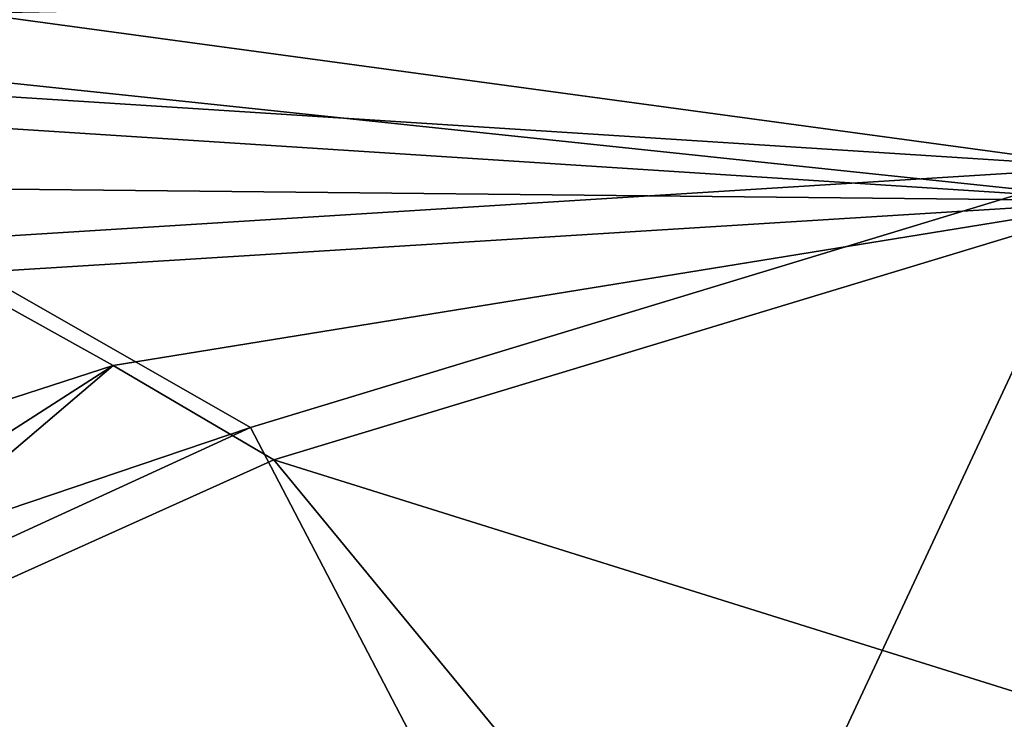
# Model space of a CAD drawing. Header units: metres. Extents: x 0 to 1501, y -1015 to 0.
# Tile 56 of 107: x 626 to 694, y -142 to -94. Entities that reach past the tile are written whole.
import ezdxf

# ---------------------------------------------------------------- set-up
doc = ezdxf.new("R2010")
doc.units = ezdxf.units.M

msp = doc.modelspace()

# ---------------------------------------------------------------- linework, layer by layer
at = {"layer": 'None'}
for points in [[(760.041382, -88.160034, -3), (700.736145, -103.822601, -3), (573.359497, -86.49543, -3)], [(700.736145, -103.822601, -3), (596.785095, -97.148567, -3), (573.359497, -86.49543, -3)], [(761.274353, -90.543236), (575.103149, -88.809448), (586.868408, -93.988495)], [(761.274353, -90.543236), (586.868408, -93.988495), (702.156311, -106.130661)], [(586.868408, -93.988495), (598.510132, -99.439438), (702.156311, -106.130661)], [(619.694702, -108.870247, -3), (596.785095, -97.148567, -3), (700.736145, -103.822601, -3)], [(702.156311, -106.130661), (598.510132, -99.439438), (610.022156, -105.15934)], [(642.040466, -121.634026, -3), (619.694702, -108.870247, -3), (700.736145, -103.822601, -3)], [(700.736145, -103.822601, -3), (668.619629, -172.593781, -406), (642.040466, -121.634026, -3)], [(732.884949, -153.671341, -406), (668.619629, -172.593781, -406), (700.736145, -103.822601, -3)], [(610.022156, -105.15934), (621.398193, -111.145103), (702.156311, -106.130661)], [(621.398193, -111.145103), (632.632141, -117.393501), (702.156311, -106.130661)], [(702.156311, -106.130661), (632.632141, -117.393501), (643.643799, -123.856529)], [(702.156311, -106.130661), (643.643799, -123.856529), (734.303772, -152.227341, -377.175201)], [(619.694702, -108.870247, -3), (642.040466, -121.634026, -3), (598.198059, -136.461136, -33.718559)], [(632.632141, -117.393501), (621.398193, -111.145103), (590.754822, -130.959808, -29.994474)], [(600.128479, -138.27037, -29.995604), (632.632141, -117.393501), (590.754822, -130.959808, -29.994474)], [(600.128479, -138.27037, -29.995604), (604.200378, -141.602463, -29.999603), (632.632141, -117.393501)], [(604.200378, -141.602463, -29.999603), (643.643799, -123.856529), (632.632141, -117.393501)], [(668.619629, -172.593781, -406), (587.832703, -146.528458, -45.392765), (642.040466, -121.634026, -3)], [(598.198059, -136.461136, -33.718559), (642.040466, -121.634026, -3), (587.832703, -146.528458, -45.392765)], [(643.643799, -123.856529), (604.200378, -141.602463, -29.999603), (679.952515, -167.978119, -377.175201)], [(734.303772, -152.227341, -377.175201), (643.643799, -123.856529), (679.952515, -167.978119, -377.175201)], [(679.952515, -167.978119, -377.175201), (604.200378, -141.602463, -29.999603), (626.181152, -185.607361, -377.175201)]]:
    msp.add_3dface(points, dxfattribs=at)

doc.saveas('drawing.dxf')
